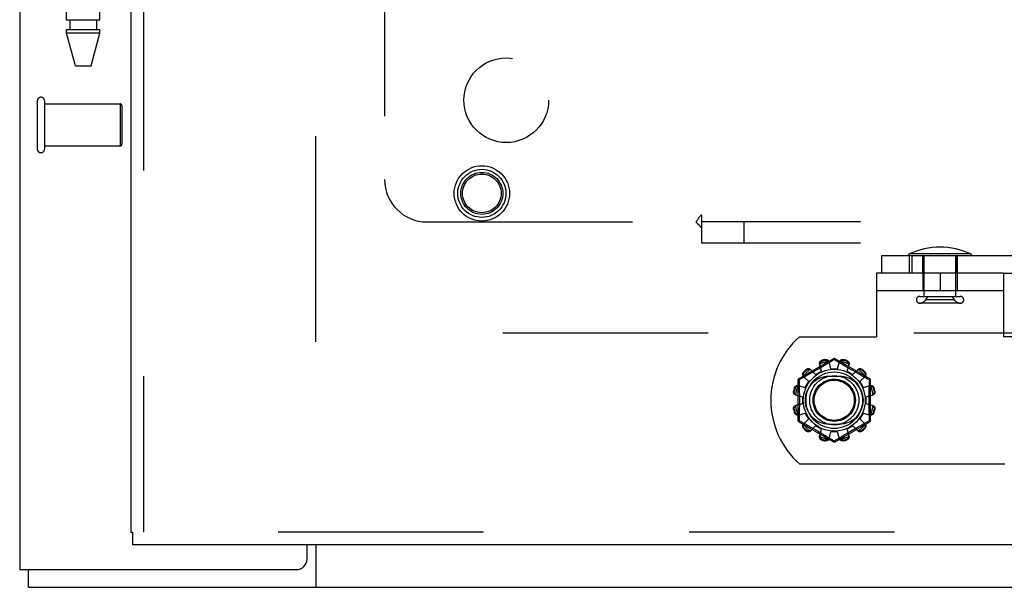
# Model space of a CAD drawing. Header units: inches. Extents: x 0 to 221, y 0 to 143.
# Tile 36 of 256: x 37.2 to 43.01, y 33.45 to 36.8. Entities that reach past the tile are written whole.
import ezdxf

# ---------------------------------------------------------------- set-up
doc = ezdxf.new("R2010")
doc.units = ezdxf.units.IN
doc.header["$LTSCALE"] = 12.142857
doc.header["$MEASUREMENT"] = 0
doc.linetypes.add('HIDDEN', pattern=[0.2, 0.1, -0.1])
doc.layers.get('0').update_dxf_attribs({"linetype": 'CONTINUOUS'})
for name, color, linetype in [('DEFAULT_2', 8, 'HIDDEN'), ('LEFTHAND_DOOR_ASSEMBLY', 7, 'CONTINUOUS'), ('SUBPANEL', 7, 'CONTINUOUS')]:
    doc.layers.add(name, color=color, linetype=linetype)

msp = doc.modelspace()

# ---------------------------------------------------------------- linework, layer by layer
at = {"color": 3, "linetype": 'Continuous'}
for p, q in [((37.1972, 110.0793), (37.1972, 33.5496)), ((38.8952, 33.6121), (38.8952, 33.6956)), ((37.1972, 33.5496), (38.8327, 33.5496))]:
    msp.add_line(p, q, dxfattribs=at)
at = {"color": 7, "linetype": 'Continuous'}
for p, q in [((38.9472, 33.6956), (38.9472, 33.4456)), ((37.2492, 33.4456), (37.2492, 33.5496)), ((37.2492, 33.4456), (97.1452, 33.4456))]:
    msp.add_line(p, q, dxfattribs=at)
at = {"color": 3, "linetype": 'Continuous'}
msp.add_arc((38.8327, 33.6121), 0.0625, 270, 360, dxfattribs=at)
at = {"layer": 'DEFAULT_2', "color": 8, "linetype": 'HIDDEN'}
for p, q in [((38.9472, 34.8936), (38.9472, 103.9976)), ((37.3012, 36.3166), (37.3012, 36.0326)), ((37.3442, 36.3166), (37.3442, 36.0326)), ((37.3442, 36.2986), (37.7912, 36.2986)), ((37.7912, 36.2986), (37.7912, 36.0506)), ((37.8012, 36.2886), (37.8012, 36.0606)), ((37.3442, 36.0506), (37.7912, 36.0506)), ((42.2914, 35.4036), (51.8518, 35.4036)), ((42.2914, 35.2996), (42.2914, 35.4036)), ((42.4525, 35.4036), (42.4525, 35.2996)), ((42.8177, 35.4131), (42.4526, 35.4131)), ((42.4689, 35.4036), (42.4689, 35.2996)), ((42.5336, 35.2996), (42.5336, 35.4036)), ((42.5337, 35.4036), (42.5337, 35.2996)), ((42.5411, 35.1628), (42.5411, 35.4036)), ((42.7291, 35.1628), (42.7291, 35.4036)), ((42.7366, 35.4036), (42.7366, 35.2996)), ((42.7366, 35.2996), (42.7366, 35.4036)), ((43.0102, 35.2996), (42.2602, 35.2996)), ((42.2602, 35.2996), (42.2602, 34.9246)), ((42.5337, 35.2996), (42.5337, 35.1956)), ((42.6352, 35.2996), (42.6352, 35.1956)), ((42.7367, 35.2996), (42.7367, 35.1956)), ((43.0102, 35.2996), (51.8518, 35.2996)), ((43.0102, 35.2996), (43.0102, 34.9246)), ((43.0102, 35.1956), (42.2602, 35.1956)), ((42.5151, 35.1628), (42.7551, 35.1628)), ((42.5504, 35.1428), (42.5624, 35.1628)), ((42.7199, 35.1428), (42.5504, 35.1428)), ((42.7199, 35.1428), (42.7079, 35.1628)), ((42.7551, 35.1228), (42.5151, 35.1228)), ((65.5512, 34.9456), (38.9472, 34.9456)), ((41.8045, 34.9246), (42.2602, 34.9246)), ((43.4659, 34.9246), (43.0102, 34.9246)), ((42.0052, 34.7944), (41.8007, 34.6763)), ((42.2197, 34.6763), (42.0152, 34.7944)), ((41.9232, 34.7374), (41.9082, 34.7287)), ((41.9345, 34.7207), (41.923, 34.7627)), ((41.9378, 34.7461), (41.9232, 34.7374)), ((41.9372, 34.7845), (41.9382, 34.7807)), ((41.9516, 34.7543), (41.9378, 34.7461)), ((41.9641, 34.7618), (41.9516, 34.7543)), ((41.957, 34.7858), (41.956, 34.7895)), ((41.9753, 34.7685), (41.9641, 34.7618)), ((42.0102, 34.7898), (41.9753, 34.7685)), ((41.9902, 34.7356), (41.9792, 34.7778)), ((41.9902, 34.7356), (42.0302, 34.7356)), ((42.025, 34.7808), (42.0102, 34.7898)), ((42.0477, 34.767), (42.025, 34.7808)), ((42.0302, 34.7356), (42.0412, 34.7778)), ((42.0645, 34.7569), (42.0477, 34.767)), ((42.0644, 34.7895), (42.0634, 34.7858)), ((42.0772, 34.7493), (42.0645, 34.7569)), ((42.0908, 34.7412), (42.0772, 34.7493)), ((42.0822, 34.7807), (42.0833, 34.7845)), ((42.0859, 34.7207), (42.0975, 34.7627)), ((42.105, 34.7329), (42.0908, 34.7412)), ((42.1192, 34.7247), (42.105, 34.7329)), ((41.8161, 34.6773), (41.8022, 34.6697)), ((41.833, 34.6865), (41.8161, 34.6773)), ((41.8591, 34.6599), (41.8281, 34.6906)), ((41.8295, 34.7165), (41.8323, 34.7137)), ((41.8482, 34.6949), (41.833, 34.6865)), ((41.8461, 34.7275), (41.8433, 34.7303)), ((41.8598, 34.7013), (41.8482, 34.6949)), ((41.8726, 34.7085), (41.8598, 34.7013)), ((41.8999, 34.7007), (41.8692, 34.7317)), ((41.8863, 34.7162), (41.8726, 34.7085)), ((41.8999, 34.7007), (41.9345, 34.7207)), ((42.0415, 34.6902), (41.979, 34.6902)), ((42.0859, 34.7207), (42.1205, 34.7007)), ((42.133, 34.7168), (42.1192, 34.7247)), ((42.1205, 34.7007), (42.1512, 34.7317)), ((42.1462, 34.7094), (42.133, 34.7168)), ((42.1585, 34.7025), (42.1462, 34.7094)), ((42.1698, 34.6962), (42.1585, 34.7025)), ((42.1613, 34.6599), (42.1924, 34.6906)), ((42.1847, 34.688), (42.1698, 34.6962)), ((42.1771, 34.7303), (42.1744, 34.7275)), ((42.2051, 34.6768), (42.1847, 34.688)), ((42.1881, 34.7137), (42.1909, 34.7165)), ((42.2182, 34.6697), (42.2051, 34.6768)), ((41.7791, 34.6216), (41.7753, 34.6226)), ((41.7957, 34.6677), (41.7957, 34.4315)), ((41.7971, 34.6368), (41.8391, 34.6253)), ((41.8022, 34.6697), (41.8025, 34.658)), ((41.8391, 34.6253), (41.8591, 34.6599)), ((42.1613, 34.6599), (42.1813, 34.6253)), ((42.1813, 34.6253), (42.2234, 34.6368)), ((42.2247, 34.4315), (42.2247, 34.6677)), ((42.2451, 34.6226), (42.2413, 34.6216)), ((41.7703, 34.6038), (41.7741, 34.6028)), ((41.782, 34.5806), (41.8242, 34.5696)), ((41.8242, 34.5296), (41.8242, 34.5696)), ((42.1962, 34.5696), (42.2384, 34.5806)), ((42.1962, 34.5696), (42.1962, 34.5296)), ((42.2464, 34.6028), (42.2502, 34.6038)), ((41.782, 34.5186), (41.8242, 34.5296)), ((42.1962, 34.5296), (42.2384, 34.5186)), ((41.7741, 34.4964), (41.7703, 34.4954)), ((41.7753, 34.4765), (41.7791, 34.4776)), ((41.7971, 34.4623), (41.8391, 34.4739)), ((41.8591, 34.4393), (41.8391, 34.4739)), ((42.1813, 34.4739), (42.1613, 34.4393)), ((42.1813, 34.4739), (42.2234, 34.4623)), ((42.2182, 34.4295), (42.2179, 34.4412)), ((42.2413, 34.4776), (42.2451, 34.4765)), ((42.2502, 34.4954), (42.2464, 34.4964)), ((41.8007, 34.4229), (42.0052, 34.3048)), ((41.8118, 34.4243), (41.8312, 34.4136)), ((41.8281, 34.4086), (41.8591, 34.4393)), ((41.8323, 34.3855), (41.8295, 34.3827)), ((41.8312, 34.4136), (41.8454, 34.4058)), ((41.8454, 34.4058), (41.8561, 34.3999)), ((41.8561, 34.3999), (41.868, 34.3933)), ((41.8692, 34.3675), (41.8999, 34.3985)), ((41.9345, 34.3785), (41.8999, 34.3985)), ((41.979, 34.409), (42.0415, 34.409)), ((42.0152, 34.3048), (42.2197, 34.4229)), ((42.1205, 34.3985), (42.0859, 34.3785)), ((42.1512, 34.3675), (42.1205, 34.3985)), ((42.1269, 34.3789), (42.1411, 34.3869)), ((42.1411, 34.3869), (42.1544, 34.3944)), ((42.1544, 34.3944), (42.1666, 34.4012)), ((42.1924, 34.4086), (42.1613, 34.4393)), ((42.1666, 34.4012), (42.1826, 34.41)), ((42.1909, 34.3827), (42.1881, 34.3855)), ((42.2044, 34.4219), (42.2182, 34.4295)), ((41.8433, 34.3689), (41.8461, 34.3717)), ((41.8875, 34.3823), (41.9013, 34.3744)), ((41.9013, 34.3744), (41.9155, 34.3662)), ((41.9155, 34.3662), (41.9296, 34.358)), ((41.923, 34.3364), (41.9345, 34.3785)), ((41.9296, 34.358), (41.9433, 34.3499)), ((41.9433, 34.3499), (41.956, 34.3423)), ((41.956, 34.3423), (41.9727, 34.3322)), ((41.9727, 34.3322), (41.9955, 34.3184)), ((41.9792, 34.3214), (41.9902, 34.3636)), ((42.0302, 34.3636), (41.9902, 34.3636)), ((42.0102, 34.3094), (42.0451, 34.3306)), ((42.0412, 34.3214), (42.0302, 34.3636)), ((42.0451, 34.3306), (42.0563, 34.3374)), ((42.0563, 34.3374), (42.0688, 34.3449)), ((42.0688, 34.3449), (42.0826, 34.3531)), ((42.0975, 34.3364), (42.0859, 34.3785)), ((42.1122, 34.3704), (42.1269, 34.3789)), ((42.1744, 34.3717), (42.1771, 34.3689)), ((41.9382, 34.3185), (41.9372, 34.3147)), ((41.956, 34.3096), (41.957, 34.3134)), ((41.9955, 34.3184), (42.0102, 34.3094)), ((42.0634, 34.3134), (42.0644, 34.3096)), ((42.0833, 34.3147), (42.0822, 34.3185)), ((41.8045, 34.1746), (43.4659, 34.1746))]:
    msp.add_line(p, q, dxfattribs=at)
for points in [[(41.956, 34.7895), (41.9582, 34.7899), (41.9604, 34.7901), (41.9626, 34.7901), (41.9648, 34.7898), (41.9669, 34.7894), (41.9689, 34.7887), (41.9708, 34.7879), (41.9725, 34.7869), (41.9741, 34.7857), (41.9756, 34.7843), (41.9768, 34.7828), (41.9778, 34.7812), (41.9786, 34.7795), (41.9792, 34.7778)], [(42.0052, 34.7944), (42.0056, 34.7945), (42.006, 34.7943), (42.0065, 34.794), (42.0072, 34.7935), (42.0079, 34.7928), (42.0086, 34.7919), (42.0094, 34.7909), (42.0102, 34.7898)], [(42.0102, 34.7898), (42.011, 34.7909), (42.0118, 34.7919), (42.0126, 34.7928), (42.0133, 34.7935), (42.0139, 34.794), (42.0144, 34.7943), (42.0149, 34.7944), (42.0152, 34.7944)], [(42.0412, 34.7778), (42.0418, 34.7795), (42.0426, 34.7812), (42.0436, 34.7828), (42.0449, 34.7843), (42.0463, 34.7857), (42.0479, 34.7869), (42.0497, 34.7879), (42.0515, 34.7887), (42.0535, 34.7894), (42.0557, 34.7898), (42.0578, 34.7901), (42.0601, 34.7901), (42.0622, 34.7899), (42.0644, 34.7895)], [(41.8433, 34.7303), (41.845, 34.7317), (41.8468, 34.733), (41.8487, 34.734), (41.8507, 34.7349), (41.8528, 34.7356), (41.8549, 34.736), (41.8569, 34.7362), (41.8589, 34.7362), (41.8609, 34.736), (41.8628, 34.7355), (41.8647, 34.7349), (41.8664, 34.734), (41.8679, 34.7329), (41.8692, 34.7317)], [(41.8461, 34.7275), (41.8474, 34.7286), (41.8487, 34.7295), (41.8501, 34.7302), (41.8514, 34.7308), (41.8526, 34.7313), (41.8538, 34.7316), (41.855, 34.7318), (41.8562, 34.732), (41.8573, 34.7321), (41.8583, 34.7321), (41.8594, 34.7321), (41.8604, 34.732), (41.8615, 34.7319), (41.8625, 34.7318), (41.8635, 34.7316), (41.8645, 34.7313), (41.8655, 34.731), (41.8665, 34.7307)], [(41.923, 34.7627), (41.9226, 34.7645), (41.9224, 34.7664), (41.9225, 34.7683), (41.9229, 34.7702), (41.9234, 34.7721), (41.9242, 34.7739), (41.9252, 34.7757), (41.9264, 34.7773), (41.9278, 34.7789), (41.9294, 34.7804), (41.9312, 34.7817), (41.9331, 34.7828), (41.9351, 34.7837), (41.9372, 34.7845)], [(41.9252, 34.7646), (41.9248, 34.7631), (41.9245, 34.7615), (41.9244, 34.76), (41.9244, 34.7585), (41.9246, 34.757), (41.9249, 34.7556)], [(41.9252, 34.7646), (41.9254, 34.7656), (41.9257, 34.7666), (41.926, 34.7676), (41.9263, 34.7686), (41.9267, 34.7696), (41.9271, 34.7705), (41.9276, 34.7715), (41.9281, 34.7724), (41.9286, 34.7733), (41.9293, 34.7742), (41.93, 34.7751), (41.9308, 34.776), (41.9317, 34.7769), (41.9327, 34.7778), (41.9339, 34.7786), (41.9351, 34.7794), (41.9366, 34.7801), (41.9382, 34.7807)], [(41.957, 34.7858), (41.9587, 34.786), (41.9603, 34.7862), (41.9619, 34.7861), (41.9633, 34.786), (41.9646, 34.7857), (41.9658, 34.7854), (41.9669, 34.785), (41.968, 34.7846), (41.969, 34.7841), (41.97, 34.7836), (41.9709, 34.7831), (41.9717, 34.7825), (41.9726, 34.7819), (41.9734, 34.7812), (41.9741, 34.7805), (41.9749, 34.7798), (41.9756, 34.7791), (41.9763, 34.7783)], [(41.9811, 34.7707), (41.9806, 34.7721), (41.98, 34.7734), (41.9793, 34.7747), (41.9784, 34.776), (41.9774, 34.7772), (41.9763, 34.7783)], [(42.0441, 34.7783), (42.043, 34.7772), (42.042, 34.776), (42.0411, 34.7747), (42.0404, 34.7734), (42.0398, 34.7721), (42.0394, 34.7707)], [(42.0441, 34.7783), (42.0448, 34.7791), (42.0455, 34.7798), (42.0463, 34.7805), (42.0471, 34.7812), (42.0479, 34.7819), (42.0487, 34.7825), (42.0496, 34.7831), (42.0505, 34.7836), (42.0514, 34.7841), (42.0524, 34.7846), (42.0535, 34.785), (42.0547, 34.7854), (42.0559, 34.7857), (42.0572, 34.786), (42.0586, 34.7861), (42.0601, 34.7862), (42.0617, 34.786), (42.0634, 34.7858)], [(42.0822, 34.7807), (42.0838, 34.7801), (42.0853, 34.7794), (42.0866, 34.7786), (42.0877, 34.7778), (42.0888, 34.7769), (42.0897, 34.776), (42.0904, 34.7751), (42.0912, 34.7742), (42.0918, 34.7733), (42.0924, 34.7724), (42.0929, 34.7715), (42.0933, 34.7705), (42.0938, 34.7696), (42.0941, 34.7686), (42.0945, 34.7676), (42.0947, 34.7666), (42.095, 34.7656), (42.0952, 34.7646)], [(42.0833, 34.7845), (42.0853, 34.7837), (42.0873, 34.7828), (42.0892, 34.7817), (42.091, 34.7804), (42.0926, 34.7789), (42.094, 34.7773), (42.0952, 34.7757), (42.0962, 34.7739), (42.097, 34.7721), (42.0976, 34.7702), (42.0979, 34.7683), (42.098, 34.7664), (42.0978, 34.7645), (42.0975, 34.7627)], [(42.0955, 34.7556), (42.0958, 34.757), (42.096, 34.7585), (42.096, 34.76), (42.0959, 34.7615), (42.0956, 34.7631), (42.0952, 34.7646)], [(42.1512, 34.7317), (42.1525, 34.7329), (42.1541, 34.734), (42.1558, 34.7349), (42.1576, 34.7355), (42.1595, 34.736), (42.1615, 34.7362), (42.1635, 34.7362), (42.1656, 34.736), (42.1676, 34.7356), (42.1697, 34.7349), (42.1717, 34.734), (42.1736, 34.733), (42.1754, 34.7317), (42.1771, 34.7303)], [(42.1539, 34.7307), (42.1549, 34.731), (42.1559, 34.7313), (42.1569, 34.7316), (42.158, 34.7318), (42.159, 34.7319), (42.16, 34.732), (42.1611, 34.7321), (42.1621, 34.7321), (42.1632, 34.7321), (42.1643, 34.732), (42.1654, 34.7318), (42.1666, 34.7316), (42.1678, 34.7313), (42.1691, 34.7308), (42.1704, 34.7302), (42.1717, 34.7295), (42.173, 34.7286), (42.1744, 34.7275)], [(41.8022, 34.6697), (41.8016, 34.6709), (41.8012, 34.6721), (41.8008, 34.6732), (41.8005, 34.6742), (41.8004, 34.675), (41.8004, 34.6756), (41.8005, 34.6761), (41.8007, 34.6763)], [(41.8281, 34.6906), (41.8269, 34.6919), (41.8258, 34.6934), (41.8249, 34.6951), (41.8243, 34.697), (41.8238, 34.6989), (41.8236, 34.7009), (41.8236, 34.7029), (41.8238, 34.7049), (41.8242, 34.707), (41.8249, 34.7091), (41.8258, 34.7111), (41.8268, 34.713), (41.8281, 34.7148), (41.8295, 34.7165)], [(41.8291, 34.6933), (41.8288, 34.6943), (41.8285, 34.6953), (41.8282, 34.6963), (41.828, 34.6973), (41.8279, 34.6984), (41.8278, 34.6994), (41.8277, 34.7004), (41.8277, 34.7015), (41.8277, 34.7026), (41.8278, 34.7037), (41.828, 34.7048), (41.8282, 34.706), (41.8285, 34.7072), (41.829, 34.7085), (41.8296, 34.7098), (41.8303, 34.7111), (41.8312, 34.7124), (41.8323, 34.7137)], [(41.8291, 34.6933), (41.8295, 34.6918), (41.83, 34.6903), (41.8307, 34.6889), (41.8315, 34.6876), (41.8323, 34.6864), (41.8333, 34.6854)], [(41.8744, 34.7265), (41.8734, 34.7275), (41.8722, 34.7283), (41.8709, 34.7291), (41.8695, 34.7298), (41.868, 34.7303), (41.8665, 34.7307)], [(41.9082, 34.7287), (41.8935, 34.7203), (41.8863, 34.7162)], [(42.1539, 34.7307), (42.1524, 34.7303), (42.1509, 34.7298), (42.1495, 34.7291), (42.1483, 34.7283), (42.1471, 34.7275), (42.146, 34.7265)], [(42.1871, 34.6854), (42.1881, 34.6864), (42.189, 34.6876), (42.1897, 34.6889), (42.1904, 34.6903), (42.1909, 34.6918), (42.1913, 34.6933)], [(42.1881, 34.7137), (42.1892, 34.7124), (42.1901, 34.7111), (42.1909, 34.7097), (42.1915, 34.7084), (42.1919, 34.7072), (42.1922, 34.706), (42.1925, 34.7048), (42.1926, 34.7037), (42.1927, 34.7025), (42.1928, 34.7015), (42.1927, 34.7004), (42.1927, 34.6994), (42.1926, 34.6983), (42.1924, 34.6973), (42.1922, 34.6963), (42.1919, 34.6953), (42.1916, 34.6943), (42.1913, 34.6933)], [(42.1909, 34.7165), (42.1923, 34.7148), (42.1936, 34.713), (42.1947, 34.7111), (42.1956, 34.7091), (42.1962, 34.707), (42.1967, 34.7049), (42.1969, 34.7029), (42.1969, 34.7009), (42.1966, 34.6989), (42.1962, 34.697), (42.1955, 34.6951), (42.1946, 34.6934), (42.1936, 34.6919), (42.1924, 34.6906)], [(42.2197, 34.6763), (42.2199, 34.6761), (42.22, 34.6756), (42.22, 34.675), (42.2199, 34.6742), (42.2196, 34.6732), (42.2193, 34.6721), (42.2188, 34.6709), (42.2182, 34.6697)], [(41.7753, 34.6226), (41.7761, 34.6247), (41.777, 34.6267), (41.7781, 34.6286), (41.7794, 34.6304), (41.7809, 34.632), (41.7825, 34.6334), (41.7841, 34.6346), (41.7859, 34.6356), (41.7877, 34.6364), (41.7896, 34.6369), (41.7915, 34.6373), (41.7934, 34.6374), (41.7953, 34.6372), (41.7971, 34.6368)], [(41.7791, 34.6216), (41.7797, 34.6232), (41.7804, 34.6247), (41.7812, 34.626), (41.782, 34.6271), (41.7829, 34.6281), (41.7838, 34.629), (41.7847, 34.6298), (41.7856, 34.6305), (41.7865, 34.6312), (41.7874, 34.6317), (41.7883, 34.6322), (41.7893, 34.6327), (41.7902, 34.6331), (41.7912, 34.6335), (41.7922, 34.6338), (41.7932, 34.6341), (41.7942, 34.6344), (41.7952, 34.6346)], [(41.8042, 34.6349), (41.8028, 34.6352), (41.8013, 34.6354), (41.7998, 34.6354), (41.7983, 34.6353), (41.7967, 34.635), (41.7952, 34.6346)], [(41.7957, 34.6677), (41.7958, 34.668), (41.7962, 34.6683), (41.7967, 34.6686), (41.7975, 34.6689), (41.7985, 34.6691), (41.7996, 34.6694), (41.8008, 34.6695), (41.8022, 34.6697)], [(41.8025, 34.658), (41.8033, 34.6221), (41.8035, 34.61), (41.8037, 34.5979), (41.8039, 34.5858), (41.804, 34.5737), (41.804, 34.5617), (41.8041, 34.5496), (41.804, 34.5375), (41.804, 34.5254), (41.8039, 34.5133), (41.8037, 34.5012), (41.8035, 34.4891), (41.8033, 34.477)], [(42.2252, 34.6346), (42.2237, 34.635), (42.2222, 34.6353), (42.2206, 34.6354), (42.2191, 34.6354), (42.2177, 34.6352), (42.2163, 34.6349)], [(42.2179, 34.4412), (42.2172, 34.4771), (42.2169, 34.4891), (42.2167, 34.5012), (42.2166, 34.5133), (42.2165, 34.5254), (42.2164, 34.5375), (42.2164, 34.5496), (42.2164, 34.5617), (42.2165, 34.5738), (42.2166, 34.5858), (42.2167, 34.598), (42.2169, 34.6101), (42.2172, 34.6221)], [(42.2172, 34.6221), (42.2179, 34.658), (42.2182, 34.6697)], [(42.2182, 34.6697), (42.2196, 34.6696), (42.2209, 34.6694), (42.222, 34.6691), (42.2229, 34.6689), (42.2237, 34.6686), (42.2243, 34.6683), (42.2246, 34.668), (42.2247, 34.6677)], [(42.2234, 34.6368), (42.2252, 34.6372), (42.227, 34.6374), (42.2289, 34.6373), (42.2308, 34.6369), (42.2327, 34.6364), (42.2346, 34.6356), (42.2363, 34.6346), (42.238, 34.6334), (42.2395, 34.632), (42.241, 34.6304), (42.2423, 34.6286), (42.2434, 34.6267), (42.2444, 34.6247), (42.2451, 34.6226)], [(42.2252, 34.6346), (42.2262, 34.6344), (42.2273, 34.6341), (42.2283, 34.6338), (42.2292, 34.6335), (42.2302, 34.6331), (42.2312, 34.6327), (42.2321, 34.6322), (42.233, 34.6317), (42.2339, 34.6312), (42.2349, 34.6305), (42.2358, 34.6298), (42.2367, 34.629), (42.2375, 34.6281), (42.2384, 34.6271), (42.2393, 34.626), (42.24, 34.6247), (42.2407, 34.6232), (42.2413, 34.6216)], [(41.782, 34.5806), (41.7803, 34.5812), (41.7786, 34.582), (41.777, 34.583), (41.7755, 34.5842), (41.7741, 34.5857), (41.7729, 34.5873), (41.7719, 34.589), (41.7711, 34.5909), (41.7704, 34.5929), (41.77, 34.595), (41.7697, 34.5972), (41.7697, 34.5994), (41.7699, 34.6016), (41.7703, 34.6038)], [(41.7815, 34.5835), (41.7807, 34.5842), (41.78, 34.5849), (41.7793, 34.5857), (41.7786, 34.5864), (41.7779, 34.5872), (41.7773, 34.5881), (41.7767, 34.589), (41.7762, 34.5899), (41.7757, 34.5908), (41.7752, 34.5918), (41.7748, 34.5929), (41.7744, 34.594), (41.7741, 34.5952), (41.7738, 34.5966), (41.7737, 34.598), (41.7737, 34.5995), (41.7738, 34.6011), (41.7741, 34.6028)], [(41.7815, 34.5835), (41.7826, 34.5824), (41.7838, 34.5814), (41.7851, 34.5805), (41.7864, 34.5798), (41.7877, 34.5792), (41.7891, 34.5787)], [(42.2313, 34.5787), (42.2327, 34.5792), (42.234, 34.5798), (42.2354, 34.5805), (42.2366, 34.5814), (42.2378, 34.5824), (42.2389, 34.5835)], [(42.2502, 34.6038), (42.2506, 34.6016), (42.2507, 34.5994), (42.2507, 34.5972), (42.2505, 34.595), (42.25, 34.5929), (42.2493, 34.5909), (42.2485, 34.589), (42.2475, 34.5873), (42.2463, 34.5857), (42.2449, 34.5842), (42.2434, 34.583), (42.2418, 34.582), (42.2402, 34.5812), (42.2384, 34.5806)], [(42.2464, 34.6028), (42.2467, 34.6011), (42.2468, 34.5995), (42.2467, 34.598), (42.2466, 34.5965), (42.2463, 34.5952), (42.246, 34.594), (42.2457, 34.5929), (42.2452, 34.5918), (42.2448, 34.5908), (42.2442, 34.5898), (42.2437, 34.5889), (42.2431, 34.5881), (42.2425, 34.5872), (42.2419, 34.5864), (42.2412, 34.5857), (42.2404, 34.5849), (42.2397, 34.5842), (42.2389, 34.5835)], [(41.7703, 34.4954), (41.7699, 34.4976), (41.7697, 34.4997), (41.7697, 34.502), (41.77, 34.5042), (41.7704, 34.5063), (41.7711, 34.5083), (41.7719, 34.5102), (41.7729, 34.5119), (41.7741, 34.5135), (41.7755, 34.5149), (41.777, 34.5162), (41.7786, 34.5172), (41.7803, 34.518), (41.782, 34.5186)], [(41.7741, 34.4964), (41.7738, 34.4981), (41.7737, 34.4997), (41.7737, 34.5012), (41.7738, 34.5026), (41.7741, 34.504), (41.7744, 34.5052), (41.7748, 34.5063), (41.7752, 34.5074), (41.7757, 34.5084), (41.7762, 34.5093), (41.7767, 34.5102), (41.7773, 34.5111), (41.7779, 34.5119), (41.7786, 34.5127), (41.7793, 34.5135), (41.78, 34.5143), (41.7807, 34.515), (41.7815, 34.5157)], [(41.7891, 34.5204), (41.7877, 34.52), (41.7864, 34.5194), (41.7851, 34.5187), (41.7838, 34.5178), (41.7826, 34.5168), (41.7815, 34.5157)], [(42.2389, 34.5157), (42.2378, 34.5168), (42.2366, 34.5178), (42.2354, 34.5187), (42.234, 34.5194), (42.2327, 34.52), (42.2313, 34.5204)], [(42.2384, 34.5186), (42.2402, 34.518), (42.2418, 34.5172), (42.2434, 34.5162), (42.2449, 34.5149), (42.2463, 34.5135), (42.2475, 34.5119), (42.2485, 34.5102), (42.2493, 34.5083), (42.25, 34.5063), (42.2505, 34.5042), (42.2507, 34.502), (42.2507, 34.4997), (42.2506, 34.4976), (42.2502, 34.4954)], [(42.2389, 34.5157), (42.2397, 34.515), (42.2404, 34.5143), (42.2412, 34.5135), (42.2419, 34.5127), (42.2425, 34.5119), (42.2431, 34.5111), (42.2437, 34.5102), (42.2442, 34.5093), (42.2448, 34.5084), (42.2452, 34.5074), (42.2457, 34.5063), (42.246, 34.5051), (42.2464, 34.5039), (42.2466, 34.5026), (42.2467, 34.5012), (42.2468, 34.4997), (42.2467, 34.4981), (42.2464, 34.4964)], [(41.7971, 34.4623), (41.7953, 34.462), (41.7934, 34.4618), (41.7915, 34.4619), (41.7896, 34.4622), (41.7877, 34.4628), (41.7859, 34.4636), (41.7841, 34.4646), (41.7825, 34.4658), (41.7809, 34.4672), (41.7794, 34.4688), (41.7781, 34.4706), (41.777, 34.4725), (41.7761, 34.4745), (41.7753, 34.4765)], [(41.7952, 34.4646), (41.7942, 34.4648), (41.7932, 34.4651), (41.7922, 34.4654), (41.7912, 34.4657), (41.7902, 34.4661), (41.7893, 34.4665), (41.7883, 34.4669), (41.7874, 34.4675), (41.7865, 34.468), (41.7856, 34.4687), (41.7847, 34.4694), (41.7838, 34.4702), (41.7829, 34.4711), (41.782, 34.4721), (41.7812, 34.4732), (41.7804, 34.4745), (41.7797, 34.476), (41.7791, 34.4776)], [(41.7952, 34.4646), (41.7967, 34.4642), (41.7983, 34.4639), (41.7998, 34.4638), (41.8013, 34.4638), (41.8028, 34.464), (41.8042, 34.4643)], [(41.8033, 34.477), (41.8025, 34.4412), (41.8022, 34.4295)], [(42.2163, 34.4643), (42.2177, 34.464), (42.2191, 34.4638), (42.2206, 34.4638), (42.2222, 34.4639), (42.2237, 34.4642), (42.2252, 34.4646)], [(42.2451, 34.4765), (42.2444, 34.4745), (42.2434, 34.4725), (42.2423, 34.4706), (42.241, 34.4688), (42.2395, 34.4672), (42.238, 34.4658), (42.2363, 34.4646), (42.2346, 34.4636), (42.2327, 34.4628), (42.2308, 34.4622), (42.2289, 34.4619), (42.227, 34.4618), (42.2252, 34.462), (42.2234, 34.4623)], [(42.2413, 34.4776), (42.2407, 34.476), (42.24, 34.4745), (42.2392, 34.4732), (42.2384, 34.4721), (42.2375, 34.4711), (42.2367, 34.4702), (42.2358, 34.4694), (42.2348, 34.4686), (42.2339, 34.468), (42.233, 34.4674), (42.2321, 34.4669), (42.2312, 34.4665), (42.2302, 34.4661), (42.2292, 34.4657), (42.2283, 34.4654), (42.2273, 34.4651), (42.2262, 34.4648), (42.2252, 34.4646)], [(41.8022, 34.4295), (41.8008, 34.4296), (41.7996, 34.4298), (41.7985, 34.43), (41.7975, 34.4303), (41.7967, 34.4306), (41.7962, 34.4309), (41.7958, 34.4312), (41.7957, 34.4315)], [(41.8007, 34.4229), (41.8005, 34.4231), (41.8004, 34.4236), (41.8004, 34.4242), (41.8005, 34.425), (41.8008, 34.426), (41.8012, 34.4271), (41.8016, 34.4282), (41.8022, 34.4295)], [(41.8022, 34.4295), (41.8053, 34.4278), (41.8085, 34.4261), (41.8118, 34.4243)], [(41.8295, 34.3827), (41.8281, 34.3844), (41.8268, 34.3862), (41.8258, 34.3881), (41.8249, 34.3901), (41.8242, 34.3922), (41.8238, 34.3943), (41.8236, 34.3963), (41.8236, 34.3983), (41.8238, 34.4003), (41.8243, 34.4022), (41.8249, 34.404), (41.8258, 34.4057), (41.8269, 34.4073), (41.8281, 34.4086)], [(41.8323, 34.3855), (41.8312, 34.3868), (41.8303, 34.3881), (41.8296, 34.3894), (41.829, 34.3907), (41.8285, 34.392), (41.8282, 34.3932), (41.828, 34.3944), (41.8278, 34.3955), (41.8277, 34.3966), (41.8277, 34.3977), (41.8277, 34.3988), (41.8278, 34.3998), (41.8279, 34.4008), (41.828, 34.4019), (41.8282, 34.4029), (41.8285, 34.4039), (41.8288, 34.4049), (41.8291, 34.4059)], [(41.8333, 34.4138), (41.8323, 34.4127), (41.8315, 34.4116), (41.8307, 34.4103), (41.83, 34.4089), (41.8295, 34.4074), (41.8291, 34.4059)], [(41.868, 34.3933), (41.8808, 34.3861), (41.8875, 34.3823)], [(42.1826, 34.41), (42.2004, 34.4198), (42.2044, 34.4219)], [(42.1913, 34.4059), (42.1909, 34.4074), (42.1904, 34.4089), (42.1897, 34.4103), (42.189, 34.4116), (42.1881, 34.4127), (42.1871, 34.4138)], [(42.1913, 34.4059), (42.1916, 34.4049), (42.1919, 34.4039), (42.1922, 34.4029), (42.1924, 34.4019), (42.1926, 34.4008), (42.1927, 34.3998), (42.1927, 34.3988), (42.1928, 34.3977), (42.1927, 34.3966), (42.1926, 34.3955), (42.1925, 34.3944), (42.1922, 34.3932), (42.1919, 34.392), (42.1914, 34.3907), (42.1909, 34.3894), (42.1901, 34.3881), (42.1892, 34.3868), (42.1881, 34.3855)], [(42.1924, 34.4086), (42.1936, 34.4073), (42.1946, 34.4057), (42.1955, 34.404), (42.1962, 34.4022), (42.1966, 34.4003), (42.1969, 34.3983), (42.1969, 34.3963), (42.1967, 34.3943), (42.1962, 34.3922), (42.1956, 34.3901), (42.1947, 34.3881), (42.1936, 34.3862), (42.1923, 34.3844), (42.1909, 34.3827)], [(42.2247, 34.4315), (42.2246, 34.4312), (42.2243, 34.4309), (42.2237, 34.4306), (42.2229, 34.4303), (42.222, 34.43), (42.2209, 34.4298), (42.2196, 34.4296), (42.2182, 34.4295)], [(42.2182, 34.4295), (42.2188, 34.4282), (42.2193, 34.4271), (42.2196, 34.426), (42.2199, 34.425), (42.22, 34.4242), (42.22, 34.4236), (42.2199, 34.4231), (42.2197, 34.4229)], [(41.8692, 34.3675), (41.8679, 34.3662), (41.8664, 34.3652), (41.8647, 34.3643), (41.8628, 34.3636), (41.8609, 34.3632), (41.8589, 34.3629), (41.8569, 34.3629), (41.8549, 34.3632), (41.8528, 34.3636), (41.8507, 34.3643), (41.8487, 34.3651), (41.8468, 34.3662), (41.845, 34.3675), (41.8433, 34.3689)], [(41.8665, 34.3685), (41.8655, 34.3682), (41.8645, 34.3679), (41.8635, 34.3676), (41.8625, 34.3674), (41.8615, 34.3673), (41.8604, 34.3671), (41.8594, 34.3671), (41.8583, 34.367), (41.8572, 34.3671), (41.8561, 34.3672), (41.855, 34.3673), (41.8538, 34.3676), (41.8526, 34.3679), (41.8514, 34.3684), (41.8501, 34.3689), (41.8487, 34.3697), (41.8474, 34.3706), (41.8461, 34.3717)], [(41.8665, 34.3685), (41.868, 34.3689), (41.8695, 34.3694), (41.8709, 34.3701), (41.8722, 34.3708), (41.8734, 34.3717), (41.8744, 34.3727)], [(41.9372, 34.3147), (41.9351, 34.3154), (41.9331, 34.3164), (41.9312, 34.3175), (41.9294, 34.3188), (41.9278, 34.3203), (41.9264, 34.3218), (41.9252, 34.3235), (41.9242, 34.3252), (41.9234, 34.3271), (41.9229, 34.329), (41.9225, 34.3309), (41.9224, 34.3328), (41.9226, 34.3347), (41.923, 34.3364)], [(41.9249, 34.3436), (41.9246, 34.3421), (41.9244, 34.3407), (41.9244, 34.3392), (41.9245, 34.3376), (41.9248, 34.3361), (41.9252, 34.3346)], [(41.9382, 34.3185), (41.9366, 34.3191), (41.9351, 34.3198), (41.9338, 34.3206), (41.9327, 34.3214), (41.9317, 34.3223), (41.9308, 34.3232), (41.93, 34.3241), (41.9293, 34.325), (41.9286, 34.3259), (41.9281, 34.3268), (41.9276, 34.3277), (41.9271, 34.3286), (41.9267, 34.3296), (41.9263, 34.3306), (41.926, 34.3316), (41.9257, 34.3326), (41.9254, 34.3336), (41.9252, 34.3346)], [(41.9763, 34.3209), (41.9774, 34.322), (41.9784, 34.3232), (41.9793, 34.3245), (41.98, 34.3258), (41.9806, 34.3271), (41.9811, 34.3285)], [(42.0394, 34.3285), (42.0398, 34.3271), (42.0404, 34.3258), (42.0411, 34.3245), (42.042, 34.3232), (42.043, 34.322), (42.0441, 34.3209)], [(42.0952, 34.3346), (42.095, 34.3336), (42.0947, 34.3325), (42.0945, 34.3315), (42.0941, 34.3306), (42.0937, 34.3296), (42.0933, 34.3286), (42.0929, 34.3277), (42.0924, 34.3268), (42.0918, 34.3259), (42.0911, 34.3249), (42.0904, 34.324), (42.0896, 34.3231), (42.0887, 34.3223), (42.0877, 34.3214), (42.0866, 34.3206), (42.0853, 34.3198), (42.0838, 34.3191), (42.0822, 34.3185)], [(42.0826, 34.3531), (42.0972, 34.3617), (42.1047, 34.3661), (42.1122, 34.3704)], [(42.0975, 34.3364), (42.0978, 34.3347), (42.098, 34.3328), (42.0979, 34.3309), (42.0976, 34.329), (42.097, 34.3271), (42.0962, 34.3252), (42.0952, 34.3235), (42.094, 34.3218), (42.0926, 34.3203), (42.091, 34.3188), (42.0892, 34.3175), (42.0873, 34.3164), (42.0853, 34.3154), (42.0833, 34.3147)], [(42.0952, 34.3346), (42.0956, 34.3361), (42.0959, 34.3376), (42.096, 34.3392), (42.096, 34.3407), (42.0958, 34.3421), (42.0955, 34.3436)], [(42.146, 34.3727), (42.1471, 34.3717), (42.1483, 34.3708), (42.1495, 34.3701), (42.1509, 34.3694), (42.1524, 34.3689), (42.1539, 34.3685)], [(42.1771, 34.3689), (42.1754, 34.3675), (42.1736, 34.3662), (42.1717, 34.3651), (42.1697, 34.3643), (42.1676, 34.3636), (42.1656, 34.3632), (42.1635, 34.3629), (42.1615, 34.3629), (42.1595, 34.3632), (42.1576, 34.3636), (42.1558, 34.3643), (42.1541, 34.3652), (42.1525, 34.3662), (42.1512, 34.3675)], [(42.1744, 34.3717), (42.173, 34.3706), (42.1717, 34.3697), (42.1704, 34.3689), (42.1691, 34.3684), (42.1678, 34.3679), (42.1666, 34.3676), (42.1654, 34.3673), (42.1643, 34.3672), (42.1632, 34.3671), (42.1621, 34.367), (42.161, 34.3671), (42.16, 34.3671), (42.159, 34.3673), (42.1579, 34.3674), (42.1569, 34.3676), (42.1559, 34.3679), (42.1549, 34.3682), (42.1539, 34.3685)], [(41.9792, 34.3214), (41.9786, 34.3196), (41.9778, 34.318), (41.9768, 34.3164), (41.9756, 34.3149), (41.9741, 34.3135), (41.9725, 34.3123), (41.9708, 34.3113), (41.9689, 34.3105), (41.9669, 34.3098), (41.9648, 34.3093), (41.9626, 34.3091), (41.9604, 34.3091), (41.9582, 34.3092), (41.956, 34.3096)], [(41.9763, 34.3209), (41.9756, 34.3201), (41.9749, 34.3194), (41.9741, 34.3186), (41.9734, 34.318), (41.9726, 34.3173), (41.9717, 34.3167), (41.9709, 34.3161), (41.9699, 34.3156), (41.969, 34.315), (41.968, 34.3146), (41.9669, 34.3141), (41.9658, 34.3138), (41.9646, 34.3135), (41.9633, 34.3132), (41.9618, 34.3131), (41.9603, 34.313), (41.9587, 34.3132), (41.957, 34.3134)], [(42.0102, 34.3094), (42.0094, 34.3083), (42.0086, 34.3073), (42.0079, 34.3064), (42.0072, 34.3057), (42.0065, 34.3052), (42.006, 34.3049), (42.0055, 34.3047), (42.0052, 34.3048)], [(42.0152, 34.3048), (42.0149, 34.3047), (42.0144, 34.3049), (42.0139, 34.3052), (42.0133, 34.3057), (42.0126, 34.3064), (42.0118, 34.3073), (42.011, 34.3083), (42.0102, 34.3094)], [(42.0644, 34.3096), (42.0622, 34.3092), (42.0601, 34.3091), (42.0578, 34.3091), (42.0557, 34.3093), (42.0535, 34.3098), (42.0515, 34.3105), (42.0497, 34.3113), (42.0479, 34.3123), (42.0463, 34.3135), (42.0449, 34.3149), (42.0436, 34.3164), (42.0426, 34.318), (42.0418, 34.3196), (42.0412, 34.3214)], [(42.0634, 34.3134), (42.0617, 34.3132), (42.0601, 34.313), (42.0586, 34.3131), (42.0572, 34.3132), (42.0559, 34.3135), (42.0546, 34.3138), (42.0535, 34.3142), (42.0524, 34.3146), (42.0514, 34.3151), (42.0505, 34.3156), (42.0496, 34.3161), (42.0487, 34.3167), (42.0479, 34.3173), (42.0471, 34.318), (42.0463, 34.3186), (42.0455, 34.3194), (42.0448, 34.3201), (42.0441, 34.3209)]]:
    msp.add_lwpolyline(points, dxfattribs=at)
for radius in [0.1829, 0.1668, 0.145, 0.125, 0.1186]:
    msp.add_circle((42.0102, 34.5496), radius, dxfattribs=at)
for centre, radius, start, end in [((37.3227, 36.3166), 0.0215, 0, 180), ((37.7912, 36.2886), 0.01, 0, 90), ((37.3227, 36.0326), 0.0215, 180, 360), ((37.7912, 36.0606), 0.01, 270, 360), ((42.6351, 35.0128), 0.44, 65.4843, 114.5157), ((42.4546, 35.4086), 0.005, 114.5157, 270), ((42.8156, 35.4086), 0.005, 270, 65.4843), ((42.5151, 35.1428), 0.02, 90, 270), ((42.5151, 35.1639), 0.0411, 270, 329.11063), ((42.7551, 35.1639), 0.0411, 210.88937, 270), ((42.7551, 35.1428), 0.02, 270, 90), ((42.1352, 34.5496), 0.5, 131.40962, 228.59038), ((42.0102, 34.7857), 0.01, 60, 120), ((42.0102, 34.5496), 0.2312, 98.4357, 111.5643), ((42.0102, 34.5496), 0.246, 102.72378, 107.27622), ((42.0102, 34.5496), 0.2421, 102.69077, 107.30923), ((42.0102, 34.5496), 0.2312, 68.4357, 81.5643), ((42.0102, 34.5496), 0.2421, 72.69077, 77.30923), ((42.0102, 34.5496), 0.246, 72.72378, 77.27622), ((41.8057, 34.6677), 0.01, 120, 180), ((42.0102, 34.5496), 0.2312, 128.4357, 141.5643), ((42.0102, 34.5496), 0.246, 132.72378, 137.27622), ((42.0102, 34.5496), 0.2421, 132.69077, 137.30923), ((41.979, 34.5496), 0.1406, 90, 270), ((42.0415, 34.5496), 0.1406, 270, 90), ((42.0102, 34.5496), 0.2312, 38.4357, 51.5643), ((42.0102, 34.5496), 0.2421, 42.69077, 47.30923), ((42.0102, 34.5496), 0.246, 42.72378, 47.27622), ((42.2147, 34.6677), 0.01, 0, 60), ((42.0102, 34.5496), 0.246, 162.72378, 167.27622), ((42.0102, 34.5496), 0.2421, 162.69077, 167.30923), ((42.0102, 34.5496), 0.2312, 158.4357, 171.5643), ((42.0102, 34.5496), 0.2312, 8.4357, 21.5643), ((42.0102, 34.5496), 0.2421, 12.69077, 17.30923), ((42.0102, 34.5496), 0.246, 12.72378, 17.27622), ((42.0102, 34.5496), 0.2312, 188.4357, 201.5643), ((42.0102, 34.5496), 0.2312, 338.4357, 351.5643), ((42.0102, 34.5496), 0.246, 192.72378, 197.27622), ((42.0102, 34.5496), 0.2421, 192.69077, 197.30923), ((42.0102, 34.5496), 0.2421, 342.69077, 347.30923), ((42.0102, 34.5496), 0.246, 342.72378, 347.27622), ((41.8057, 34.4315), 0.01, 180, 240), ((42.0102, 34.5496), 0.2312, 218.4357, 231.5643), ((42.0102, 34.5496), 0.2421, 222.69077, 227.30923), ((42.0102, 34.5496), 0.2312, 308.4357, 321.5643), ((42.0102, 34.5496), 0.2421, 312.69077, 317.30923), ((42.2147, 34.4315), 0.01, 300, 360), ((42.0102, 34.5496), 0.246, 222.72378, 227.27622), ((42.0102, 34.5496), 0.2312, 248.4357, 261.5643), ((42.0102, 34.5496), 0.2312, 278.4357, 291.5643), ((42.0102, 34.5496), 0.246, 312.72378, 317.27622), ((42.0102, 34.5496), 0.246, 252.72378, 257.27622), ((42.0102, 34.5496), 0.2421, 252.69077, 257.30923), ((42.0102, 34.3135), 0.01, 240, 300), ((42.0102, 34.5496), 0.2421, 282.69077, 287.30923), ((42.0102, 34.5496), 0.246, 282.72378, 287.27622)]:
    msp.add_arc(centre, radius, start, end, dxfattribs=at)
at = {"layer": 'LEFTHAND_DOOR_ASSEMBLY', "color": 3, "linetype": 'Continuous'}
for p, q in [((37.853, 105.1206), (37.853, 33.7706)), ((66.6525, 33.6956), (37.866, 33.6956))]:
    msp.add_line(p, q, dxfattribs=at)
at = {"layer": 'LEFTHAND_DOOR_ASSEMBLY', "color": 8, "linetype": 'HIDDEN'}
for p, q in [((37.928, 105.1206), (37.928, 33.7706)), ((37.4745, 36.7926), (37.4745, 39.975)), ((37.6705, 36.7926), (37.6705, 39.975)), ((37.6705, 36.7926), (37.4745, 36.7926)), ((37.494, 36.7926), (37.494, 36.7376)), ((37.651, 36.7926), (37.651, 36.7376)), ((37.4745, 36.7376), (37.6705, 36.7376)), ((37.4745, 36.7167), (37.4745, 36.7376)), ((37.526, 36.5226), (37.4745, 36.7167)), ((37.6705, 36.7167), (37.4745, 36.7167)), ((37.619, 36.5226), (37.6705, 36.7167)), ((37.6705, 36.7167), (37.6705, 36.7376)), ((37.526, 36.5226), (37.619, 36.5226)), ((66.6525, 33.7706), (37.866, 33.7706))]:
    msp.add_line(p, q, dxfattribs=at)
at = {"layer": 'LEFTHAND_DOOR_ASSEMBLY', "color": 7, "linetype": 'Continuous'}
for p in [(37.853, 33.7706), (37.866, 33.6956)]:
    msp.add_line(p, (37.866, 33.7706), dxfattribs=at)
at = {"layer": 'LEFTHAND_DOOR_ASSEMBLY', "color": 8, "linetype": 'HIDDEN'}
for radius in [0.1635, 0.142, 0.124, 0.114]:
    msp.add_circle((39.928, 35.7706), radius, dxfattribs=at)
at = {"layer": 'SUBPANEL', "color": 8, "linetype": 'HIDDEN'}
for p, q in [((39.3535, 37.4415), (39.3535, 35.8518)), ((41.2285, 35.5633), (41.2285, 35.6427)), ((39.6035, 35.6018), (41.1931, 35.6018)), ((93.166, 35.6018), (41.2285, 35.6018)), ((41.2285, 35.4768), (41.2285, 35.5633)), ((41.4785, 35.4768), (41.4785, 35.6018)), ((93.166, 35.4768), (41.2285, 35.4768))]:
    msp.add_line(p, q, dxfattribs=at)
for points in [[(41.2033, 35.6166), (41.2019, 35.6142), (41.2004, 35.6119), (41.1989, 35.6096), (41.1975, 35.6074), (41.196, 35.6054), (41.1945, 35.6035), (41.1931, 35.6018)], [(41.2285, 35.6427), (41.2267, 35.642), (41.2249, 35.6413), (41.2233, 35.6404), (41.2217, 35.6395), (41.2202, 35.6384), (41.2186, 35.6372), (41.2171, 35.6358), (41.2155, 35.6343), (41.2141, 35.6327), (41.2127, 35.6311), (41.2114, 35.6293), (41.21, 35.6274), (41.2087, 35.6254), (41.2074, 35.6233), (41.2061, 35.6212), (41.2033, 35.6166)], [(41.2115, 35.5831), (41.205, 35.5895), (41.2031, 35.5914), (41.2012, 35.5933), (41.1994, 35.5951), (41.1977, 35.5969), (41.196, 35.5987), (41.1945, 35.6003), (41.1931, 35.6018)], [(41.2285, 35.5633), (41.2269, 35.5655), (41.2253, 35.5676), (41.2237, 35.5697), (41.2221, 35.5716), (41.2206, 35.5735), (41.219, 35.5753), (41.2175, 35.5769), (41.216, 35.5786), (41.2145, 35.5801), (41.213, 35.5816), (41.2115, 35.5831)]]:
    msp.add_lwpolyline(points, dxfattribs=at)
msp.add_circle((40.0722, 36.3206), 0.25, dxfattribs=at)
msp.add_arc((39.6035, 35.8518), 0.25, 180, 270, dxfattribs=at)

doc.saveas('drawing.dxf')
